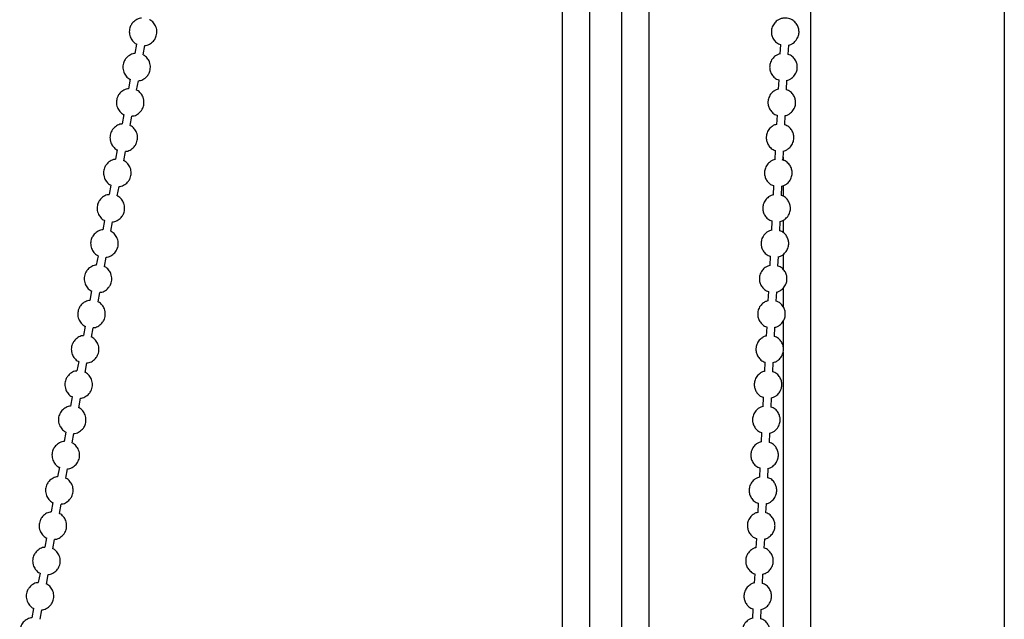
# Model space of a CAD drawing. Header units: millimetres. Extents: x 313 to 1951, y 543 to 2760.
# Tile 30 of 58: x 505 to 683, y 2300 to 2409. Entities that reach past the tile are written whole.
import ezdxf

# ---------------------------------------------------------------- set-up
doc = ezdxf.new("R2010")
doc.units = ezdxf.units.MM
doc.header["$LTSCALE"] = 10

msp = doc.modelspace()

# ---------------------------------------------------------------- linework, layer by layer
at = {"color": 7, "linetype": 'Continuous', "lineweight": 25}
for p, q in [((602.91, 2560.94), (602.91, 2151.05)), ((607.91, 2151.05), (607.91, 2560.94)), ((613.63, 2560.94), (613.63, 2151.05)), ((618.63, 2151.06), (618.63, 2560.94)), ((682.91, 2560.94), (682.91, 2151.12)), ((647.91, 2151.09), (647.91, 2450.7)), ((525.9, 2404.1), (525.59, 2402.4)), ((527.07, 2402.13), (527.38, 2403.83)), ((642.4, 2404.01), (642.31, 2402.3)), ((643.81, 2402.23), (643.89, 2403.93)), ((524.74, 2397.72), (524.43, 2396.02)), ((525.9, 2395.75), (526.21, 2397.45)), ((642.09, 2397.62), (642, 2395.92)), ((643.5, 2395.84), (643.58, 2397.54)), ((523.57, 2391.33), (523.26, 2389.63)), ((641.78, 2391.24), (641.69, 2389.53)), ((643.19, 2389.45), (643.27, 2391.16)), ((524.74, 2389.36), (525.05, 2391.06)), ((522.4, 2384.94), (522.09, 2383.24)), ((523.57, 2382.97), (523.88, 2384.67)), ((641.47, 2384.85), (641.38, 2383.14)), ((642.88, 2383.06), (642.96, 2384.77)), ((642.91, 2383.65), (642.91, 2383.05)), ((521.24, 2378.55), (520.93, 2376.85)), ((522.4, 2376.59), (522.71, 2378.29)), ((641.15, 2378.46), (641.07, 2376.76)), ((642.57, 2376.68), (642.65, 2378.38)), ((642.91, 2378.44), (642.91, 2376.56)), ((520.07, 2372.17), (519.76, 2370.47)), ((521.24, 2370.2), (521.55, 2371.9)), ((640.84, 2372.08), (640.76, 2370.37)), ((642.26, 2370.29), (642.34, 2372)), ((642.91, 2372.2), (642.91, 2369.94)), ((518.91, 2365.78), (518.6, 2364.08)), ((520.07, 2363.81), (520.38, 2365.51)), ((640.53, 2365.69), (640.45, 2363.98)), ((641.95, 2363.9), (642.03, 2365.61)), ((642.91, 2366.01), (642.91, 2363.3)), ((517.74, 2359.39), (517.43, 2357.69)), ((518.91, 2357.42), (519.22, 2359.12)), ((640.22, 2359.3), (640.14, 2357.6)), ((641.64, 2357.52), (641.72, 2359.22)), ((642.91, 2359.93), (642.91, 2356.47)), ((642.91, 2353.98), (642.91, 2349.29)), ((516.57, 2353.01), (516.26, 2351.31)), ((517.74, 2351.04), (518.05, 2352.74)), ((639.91, 2352.91), (639.83, 2351.21)), ((641.33, 2351.13), (641.41, 2352.84)), ((642.91, 2348.33), (642.91, 2151.05)), ((515.41, 2346.62), (515.1, 2344.92)), ((516.57, 2344.65), (516.88, 2346.35)), ((639.6, 2346.53), (639.52, 2344.82)), ((641.02, 2344.74), (641.1, 2346.45)), ((514.24, 2340.23), (513.93, 2338.53)), ((515.41, 2338.26), (515.72, 2339.96)), ((639.29, 2340.14), (639.21, 2338.43)), ((640.71, 2338.36), (640.79, 2340.06)), ((513.08, 2333.85), (512.77, 2332.15)), ((514.24, 2331.88), (514.55, 2333.58)), ((638.98, 2333.75), (638.9, 2332.05)), ((640.4, 2331.97), (640.48, 2333.67)), ((511.91, 2327.46), (511.6, 2325.76)), ((513.08, 2325.49), (513.39, 2327.19)), ((638.67, 2327.37), (638.59, 2325.66)), ((640.09, 2325.58), (640.17, 2327.29)), ((510.75, 2321.07), (510.44, 2319.37)), ((511.91, 2319.1), (512.22, 2320.8)), ((638.36, 2320.98), (638.28, 2319.27)), ((639.78, 2319.19), (639.86, 2320.9)), ((509.58, 2314.68), (509.27, 2312.98)), ((638.05, 2314.59), (637.97, 2312.89)), ((639.47, 2312.81), (639.55, 2314.51)), ((510.75, 2312.71), (511.06, 2314.41)), ((508.41, 2308.3), (508.1, 2306.6)), ((509.58, 2306.33), (509.89, 2308.03)), ((637.74, 2308.2), (637.66, 2306.5)), ((639.16, 2306.42), (639.24, 2308.13)), ((507.25, 2301.91), (506.94, 2300.21)), ((508.41, 2299.94), (508.72, 2301.64)), ((637.43, 2301.82), (637.35, 2300.11)), ((638.85, 2300.03), (638.93, 2301.74))]:
    msp.add_line(p, q, dxfattribs=at)
for points, knots in [([(526.75, 2408.77), (526.69, 2408.77), (526.34, 2408.77), (525.7, 2408.46), (525.08, 2407.9), (524.75, 2407.3), (524.56, 2406.66), (524.55, 2406.01), (524.75, 2405.28), (525.15, 2404.66), (525.59, 2404.22), (525.88, 2404.12), (525.9, 2404.11)], [0, 0, 0, 0, 0.027677, 0.170581, 0.318666, 0.420799, 0.494797, 0.637545, 0.721266, 0.85165, 0.988624, 1, 1, 1, 1]), ([(529.52, 2405.83), (529.55, 2406.13), (529.59, 2406.61), (529.38, 2407.34), (528.99, 2407.96), (528.55, 2408.4), (528.25, 2408.5), (528.23, 2408.51)], [0, 0, 0, 0, 0.282556, 0.4482738, 0.7063556, 0.9774822, 1, 1, 1, 1]), ([(645.27, 2404.83), (645.43, 2405.09), (645.65, 2405.46), (645.77, 2406.1), (645.76, 2406.67), (645.57, 2407.35), (645.16, 2408), (644.5, 2408.54), (643.68, 2408.83), (642.89, 2408.82), (642.27, 2408.63), (641.72, 2408.32), (641.18, 2407.79), (640.87, 2407.16), (640.75, 2406.53), (640.75, 2405.96), (640.94, 2405.28), (641.36, 2404.64), (641.87, 2404.17), (642.27, 2404.05), (642.4, 2404.01)], [0, 0, 0, 0, 0.072398, 0.102959, 0.154149, 0.209251, 0.270499, 0.337597, 0.41205, 0.476821, 0.52339, 0.56684, 0.629923, 0.702322, 0.732882, 0.784072, 0.839174, 0.900422, 0.967521, 1, 1, 1, 1]), ([(527.38, 2403.86), (527.44, 2403.86), (527.8, 2403.85), (528.43, 2404.17), (529.05, 2404.72), (529.39, 2405.32), (529.48, 2405.68), (529.52, 2405.83)], [0, 0, 0, 0, 0.055937, 0.344751, 0.644035, 0.850449, 1, 1, 1, 1]), ([(643.89, 2403.91), (644.01, 2403.94), (644.31, 2404.02), (644.8, 2404.3), (645.1, 2404.64), (645.27, 2404.83)], [0, 0, 0, 0, 0.2183049, 0.5371229, 1, 1, 1, 1]), ([(525.59, 2402.38), (525.53, 2402.38), (525.17, 2402.38), (524.54, 2402.07), (523.92, 2401.52), (523.58, 2400.91), (523.39, 2400.27), (523.38, 2399.62), (523.59, 2398.89), (523.98, 2398.27), (524.42, 2397.83), (524.71, 2397.73), (524.74, 2397.73)], [0, 0, 0, 0, 0.027677, 0.170581, 0.318666, 0.420799, 0.494797, 0.637545, 0.721266, 0.85165, 0.988624, 1, 1, 1, 1]), ([(528.35, 2399.45), (528.38, 2399.75), (528.43, 2400.22), (528.21, 2400.96), (527.82, 2401.58), (527.38, 2402.02), (527.09, 2402.12), (527.07, 2402.12)], [0, 0, 0, 0, 0.282556, 0.448274, 0.706356, 0.977482, 1, 1, 1, 1]), ([(642.31, 2402.33), (642.19, 2402.3), (641.9, 2402.22), (641.41, 2401.93), (640.87, 2401.4), (640.56, 2400.77), (640.44, 2400.14), (640.44, 2399.57), (640.63, 2398.89), (641.05, 2398.25), (641.56, 2397.78), (641.96, 2397.66), (642.09, 2397.62)], [0, 0, 0, 0, 0.0587558, 0.1445643, 0.2691456, 0.4121233, 0.4724766, 0.5735698, 0.6823896, 0.8033466, 0.9358575, 1, 1, 1, 1]), ([(644.96, 2398.44), (645.12, 2398.71), (645.34, 2399.08), (645.46, 2399.71), (645.45, 2400.28), (645.26, 2400.96), (644.85, 2401.6), (644.34, 2402.07), (643.94, 2402.19), (643.81, 2402.23)], [0, 0, 0, 0, 0.195631, 0.27821, 0.416532, 0.565426, 0.730927, 0.912236, 1, 1, 1, 1]), ([(526.22, 2397.47), (526.27, 2397.47), (526.63, 2397.47), (527.26, 2397.78), (527.88, 2398.33), (528.23, 2398.94), (528.32, 2399.29), (528.35, 2399.45)], [0, 0, 0, 0, 0.055937, 0.344751, 0.644035, 0.850449, 1, 1, 1, 1]), ([(643.58, 2397.52), (643.7, 2397.55), (644, 2397.63), (644.49, 2397.92), (644.79, 2398.25), (644.96, 2398.44)], [0, 0, 0, 0, 0.2183049, 0.5371229, 1, 1, 1, 1]), ([(524.42, 2395.99), (524.36, 2395.99), (524, 2396), (523.37, 2395.68), (522.75, 2395.13), (522.42, 2394.53), (522.23, 2393.88), (522.22, 2393.24), (522.42, 2392.51), (522.82, 2391.89), (523.25, 2391.45), (523.55, 2391.35), (523.57, 2391.34)], [0, 0, 0, 0, 0.027677, 0.170581, 0.318666, 0.420799, 0.494797, 0.637545, 0.721266, 0.85165, 0.988624, 1, 1, 1, 1]), ([(527.19, 2393.06), (527.22, 2393.36), (527.26, 2393.84), (527.05, 2394.57), (526.65, 2395.19), (526.22, 2395.63), (525.92, 2395.73), (525.9, 2395.74)], [0, 0, 0, 0, 0.282556, 0.448274, 0.706356, 0.977482, 1, 1, 1, 1]), ([(642, 2395.94), (641.88, 2395.91), (641.59, 2395.83), (641.1, 2395.54), (640.56, 2395.02), (640.25, 2394.38), (640.13, 2393.75), (640.13, 2393.18), (640.32, 2392.5), (640.74, 2391.86), (641.25, 2391.39), (641.65, 2391.27), (641.78, 2391.24)], [0, 0, 0, 0, 0.058756, 0.144564, 0.269146, 0.412123, 0.472477, 0.57357, 0.68239, 0.803347, 0.935857, 1, 1, 1, 1]), ([(644.65, 2392.06), (644.81, 2392.32), (645.03, 2392.69), (645.15, 2393.32), (645.14, 2393.89), (644.95, 2394.57), (644.54, 2395.21), (644.03, 2395.68), (643.63, 2395.8), (643.5, 2395.84)], [0, 0, 0, 0, 0.195631, 0.27821, 0.416532, 0.565426, 0.730927, 0.912236, 1, 1, 1, 1]), ([(525.05, 2391.08), (525.11, 2391.08), (525.47, 2391.08), (526.1, 2391.39), (526.72, 2391.95), (527.06, 2392.55), (527.15, 2392.91), (527.19, 2393.06)], [0, 0, 0, 0, 0.055937, 0.344751, 0.644035, 0.850449, 1, 1, 1, 1]), ([(643.27, 2391.14), (643.39, 2391.17), (643.69, 2391.24), (644.18, 2391.53), (644.48, 2391.86), (644.65, 2392.06)], [0, 0, 0, 0, 0.218305, 0.537123, 1, 1, 1, 1]), ([(523.26, 2389.61), (523.2, 2389.61), (522.84, 2389.61), (522.21, 2389.3), (521.58, 2388.74), (521.25, 2388.14), (521.06, 2387.49), (521.05, 2386.85), (521.26, 2386.12), (521.65, 2385.5), (522.09, 2385.06), (522.38, 2384.96), (522.41, 2384.95)], [0, 0, 0, 0, 0.0276774, 0.1705815, 0.3186664, 0.4207994, 0.4947965, 0.6375448, 0.721266, 0.8516498, 0.9886239, 1, 1, 1, 1]), ([(526.02, 2386.67), (526.05, 2386.97), (526.09, 2387.45), (525.88, 2388.18), (525.49, 2388.8), (525.05, 2389.24), (524.76, 2389.34), (524.73, 2389.35)], [0, 0, 0, 0, 0.282556, 0.448274, 0.706356, 0.977482, 1, 1, 1, 1]), ([(641.69, 2389.55), (641.57, 2389.52), (641.28, 2389.45), (640.79, 2389.15), (640.25, 2388.63), (639.94, 2387.99), (639.82, 2387.37), (639.82, 2386.79), (640.01, 2386.12), (640.43, 2385.47), (640.94, 2385), (641.34, 2384.89), (641.47, 2384.85)], [0, 0, 0, 0, 0.058756, 0.144564, 0.269146, 0.412123, 0.472477, 0.57357, 0.68239, 0.803347, 0.935857, 1, 1, 1, 1]), ([(644.34, 2385.67), (644.5, 2385.93), (644.72, 2386.3), (644.83, 2386.94), (644.83, 2387.51), (644.64, 2388.19), (644.23, 2388.83), (643.72, 2389.3), (643.32, 2389.41), (643.19, 2389.45)], [0, 0, 0, 0, 0.195631, 0.27821, 0.416532, 0.565426, 0.730927, 0.912236, 1, 1, 1, 1]), ([(523.88, 2384.7), (523.94, 2384.7), (524.3, 2384.69), (524.93, 2385.01), (525.55, 2385.56), (525.89, 2386.16), (525.98, 2386.52), (526.02, 2386.67)], [0, 0, 0, 0, 0.055937, 0.344751, 0.644035, 0.850449, 1, 1, 1, 1]), ([(642.91, 2384.73), (643.05, 2384.77), (643.36, 2384.85), (643.87, 2385.14), (644.17, 2385.47), (644.34, 2385.67)], [0, 0, 0, 0, 0.243201, 0.551865, 1, 1, 1, 1]), ([(522.09, 2383.22), (522.03, 2383.22), (521.67, 2383.22), (521.04, 2382.91), (520.42, 2382.36), (520.08, 2381.75), (519.89, 2381.11), (519.89, 2380.46), (520.09, 2379.73), (520.49, 2379.11), (520.92, 2378.67), (521.22, 2378.57), (521.24, 2378.56)], [0, 0, 0, 0, 0.027677, 0.170581, 0.318666, 0.420799, 0.494797, 0.637545, 0.721266, 0.85165, 0.988624, 1, 1, 1, 1]), ([(524.86, 2380.28), (524.88, 2380.59), (524.93, 2381.06), (524.72, 2381.79), (524.32, 2382.42), (523.89, 2382.86), (523.59, 2382.96), (523.57, 2382.96)], [0, 0, 0, 0, 0.282556, 0.448274, 0.706356, 0.977482, 1, 1, 1, 1]), ([(641.38, 2383.17), (641.26, 2383.14), (640.97, 2383.06), (640.48, 2382.77), (639.94, 2382.24), (639.63, 2381.61), (639.51, 2380.98), (639.51, 2380.41), (639.7, 2379.73), (640.12, 2379.09), (640.63, 2378.62), (641.03, 2378.5), (641.15, 2378.46)], [0, 0, 0, 0, 0.058756, 0.144564, 0.269146, 0.412123, 0.472477, 0.57357, 0.68239, 0.803347, 0.935857, 1, 1, 1, 1]), ([(644.03, 2379.28), (644.19, 2379.54), (644.41, 2379.92), (644.52, 2380.55), (644.52, 2381.12), (644.33, 2381.8), (643.92, 2382.44), (643.36, 2382.94), (642.91, 2383.07), (642.72, 2383.12)], [0, 0, 0, 0, 0.188716, 0.268376, 0.401808, 0.545439, 0.705089, 0.87999, 1, 1, 1, 1]), ([(522.72, 2378.31), (522.78, 2378.31), (523.14, 2378.31), (523.77, 2378.62), (524.39, 2379.17), (524.73, 2379.77), (524.82, 2380.13), (524.86, 2380.28)], [0, 0, 0, 0, 0.055937, 0.3447508, 0.6440353, 0.8504493, 1, 1, 1, 1]), ([(642.65, 2378.36), (642.77, 2378.39), (643.07, 2378.47), (643.56, 2378.76), (643.86, 2379.09), (644.03, 2379.28)], [0, 0, 0, 0, 0.218305, 0.537123, 1, 1, 1, 1]), ([(520.92, 2376.83), (520.87, 2376.83), (520.51, 2376.83), (519.88, 2376.52), (519.25, 2375.97), (518.92, 2375.36), (518.73, 2374.72), (518.72, 2374.07), (518.92, 2373.35), (519.32, 2372.72), (519.76, 2372.28), (520.05, 2372.18), (520.07, 2372.18)], [0, 0, 0, 0, 0.0276774, 0.1705815, 0.3186664, 0.4207994, 0.4947965, 0.6375448, 0.721266, 0.8516498, 0.9886239, 1, 1, 1, 1]), ([(523.69, 2373.9), (523.72, 2374.2), (523.76, 2374.68), (523.55, 2375.41), (523.16, 2376.03), (522.72, 2376.47), (522.42, 2376.57), (522.4, 2376.58)], [0, 0, 0, 0, 0.282556, 0.448274, 0.706356, 0.977482, 1, 1, 1, 1]), ([(641.07, 2376.78), (640.95, 2376.75), (640.66, 2376.67), (640.17, 2376.38), (639.63, 2375.86), (639.32, 2375.22), (639.2, 2374.59), (639.2, 2374.02), (639.39, 2373.34), (639.81, 2372.7), (640.32, 2372.23), (640.71, 2372.11), (640.84, 2372.08)], [0, 0, 0, 0, 0.058756, 0.144564, 0.269146, 0.412123, 0.472477, 0.57357, 0.68239, 0.803347, 0.935857, 1, 1, 1, 1]), ([(643.72, 2372.9), (643.88, 2373.16), (644.1, 2373.53), (644.21, 2374.16), (644.21, 2374.73), (644.02, 2375.41), (643.61, 2376.05), (643.1, 2376.52), (642.7, 2376.64), (642.57, 2376.68)], [0, 0, 0, 0, 0.1956309, 0.2782099, 0.4165319, 0.5654259, 0.7309267, 0.9122363, 1, 1, 1, 1]), ([(521.55, 2371.92), (521.61, 2371.92), (521.97, 2371.92), (522.6, 2372.23), (523.22, 2372.78), (523.56, 2373.39), (523.65, 2373.75), (523.69, 2373.9)], [0, 0, 0, 0, 0.055937, 0.3447508, 0.6440353, 0.8504493, 1, 1, 1, 1]), ([(642.34, 2371.97), (642.46, 2372.01), (642.75, 2372.08), (643.25, 2372.37), (643.55, 2372.7), (643.72, 2372.9)], [0, 0, 0, 0, 0.2183049, 0.5371229, 1, 1, 1, 1]), ([(519.76, 2370.44), (519.7, 2370.44), (519.34, 2370.45), (518.71, 2370.13), (518.09, 2369.58), (517.75, 2368.98), (517.56, 2368.33), (517.56, 2367.69), (517.76, 2366.96), (518.15, 2366.34), (518.59, 2365.9), (518.89, 2365.8), (518.91, 2365.79)], [0, 0, 0, 0, 0.0276774, 0.1705815, 0.3186664, 0.4207994, 0.4947965, 0.6375448, 0.721266, 0.8516498, 0.9886239, 1, 1, 1, 1]), ([(522.53, 2367.51), (522.55, 2367.81), (522.6, 2368.29), (522.38, 2369.02), (521.99, 2369.64), (521.55, 2370.08), (521.26, 2370.18), (521.24, 2370.19)], [0, 0, 0, 0, 0.282556, 0.4482738, 0.7063556, 0.9774822, 1, 1, 1, 1]), ([(640.76, 2370.39), (640.64, 2370.36), (640.35, 2370.29), (639.86, 2369.99), (639.32, 2369.47), (639.01, 2368.83), (638.89, 2368.21), (638.89, 2367.63), (639.08, 2366.95), (639.5, 2366.31), (640.01, 2365.84), (640.4, 2365.73), (640.53, 2365.69)], [0, 0, 0, 0, 0.0587558, 0.1445643, 0.2691456, 0.4121233, 0.4724766, 0.5735698, 0.6823896, 0.8033466, 0.9358575, 1, 1, 1, 1]), ([(643.41, 2366.51), (643.57, 2366.77), (643.79, 2367.14), (643.9, 2367.77), (643.9, 2368.35), (643.71, 2369.02), (643.3, 2369.67), (642.79, 2370.14), (642.39, 2370.25), (642.26, 2370.29)], [0, 0, 0, 0, 0.195631, 0.27821, 0.416532, 0.565426, 0.730927, 0.912236, 1, 1, 1, 1]), ([(520.39, 2365.53), (520.44, 2365.53), (520.8, 2365.53), (521.44, 2365.84), (522.05, 2366.4), (522.4, 2367), (522.49, 2367.36), (522.53, 2367.51)], [0, 0, 0, 0, 0.055937, 0.344751, 0.644035, 0.850449, 1, 1, 1, 1]), ([(642.03, 2365.59), (642.15, 2365.62), (642.44, 2365.69), (642.94, 2365.98), (643.24, 2366.31), (643.41, 2366.51)], [0, 0, 0, 0, 0.218305, 0.537123, 1, 1, 1, 1]), ([(518.59, 2364.06), (518.53, 2364.06), (518.17, 2364.06), (517.54, 2363.75), (516.92, 2363.2), (516.59, 2362.59), (516.4, 2361.95), (516.39, 2361.3), (516.59, 2360.57), (516.99, 2359.95), (517.42, 2359.51), (517.72, 2359.41), (517.74, 2359.4)], [0, 0, 0, 0, 0.027677, 0.170581, 0.318666, 0.420799, 0.494797, 0.637545, 0.721266, 0.85165, 0.988624, 1, 1, 1, 1]), ([(521.36, 2361.12), (521.39, 2361.42), (521.43, 2361.9), (521.22, 2362.63), (520.82, 2363.25), (520.39, 2363.69), (520.09, 2363.79), (520.07, 2363.8)], [0, 0, 0, 0, 0.282556, 0.448274, 0.706356, 0.977482, 1, 1, 1, 1]), ([(640.45, 2364), (640.33, 2363.97), (640.04, 2363.9), (639.55, 2363.6), (639.01, 2363.08), (638.7, 2362.45), (638.58, 2361.82), (638.58, 2361.25), (638.77, 2360.57), (639.19, 2359.93), (639.7, 2359.46), (640.09, 2359.34), (640.22, 2359.3)], [0, 0, 0, 0, 0.058756, 0.144564, 0.269146, 0.412123, 0.472477, 0.57357, 0.68239, 0.803347, 0.935857, 1, 1, 1, 1]), ([(643.1, 2360.12), (643.26, 2360.38), (643.48, 2360.76), (643.59, 2361.39), (643.59, 2361.96), (643.4, 2362.64), (642.99, 2363.28), (642.48, 2363.75), (642.08, 2363.87), (641.95, 2363.9)], [0, 0, 0, 0, 0.195631, 0.27821, 0.416532, 0.565426, 0.730927, 0.912236, 1, 1, 1, 1]), ([(519.22, 2359.15), (519.28, 2359.15), (519.64, 2359.14), (520.27, 2359.46), (520.89, 2360.01), (521.23, 2360.61), (521.32, 2360.97), (521.36, 2361.12)], [0, 0, 0, 0, 0.055937, 0.344751, 0.644035, 0.850449, 1, 1, 1, 1]), ([(641.72, 2359.2), (641.84, 2359.23), (642.13, 2359.31), (642.63, 2359.6), (642.93, 2359.93), (643.1, 2360.12)], [0, 0, 0, 0, 0.2183049, 0.5371229, 1, 1, 1, 1]), ([(517.43, 2357.67), (517.37, 2357.67), (517.01, 2357.67), (516.38, 2357.36), (515.76, 2356.81), (515.42, 2356.2), (515.23, 2355.56), (515.22, 2354.91), (515.43, 2354.19), (515.82, 2353.56), (516.26, 2353.12), (516.55, 2353.02), (516.58, 2353.02)], [0, 0, 0, 0, 0.027677, 0.170581, 0.318666, 0.420799, 0.494797, 0.637545, 0.721266, 0.85165, 0.988624, 1, 1, 1, 1]), ([(520.19, 2354.74), (520.22, 2355.04), (520.26, 2355.52), (520.05, 2356.25), (519.66, 2356.87), (519.22, 2357.31), (518.93, 2357.41), (518.9, 2357.41)], [0, 0, 0, 0, 0.282556, 0.448274, 0.706356, 0.977482, 1, 1, 1, 1]), ([(640.14, 2357.62), (640.02, 2357.59), (639.73, 2357.51), (639.24, 2357.22), (638.7, 2356.69), (638.39, 2356.06), (638.27, 2355.43), (638.27, 2354.86), (638.46, 2354.18), (638.88, 2353.54), (639.39, 2353.07), (639.78, 2352.95), (639.91, 2352.91)], [0, 0, 0, 0, 0.0587558, 0.1445643, 0.2691456, 0.4121233, 0.4724766, 0.5735698, 0.6823896, 0.8033466, 0.9358575, 1, 1, 1, 1]), ([(642.79, 2353.74), (642.95, 2354), (643.16, 2354.37), (643.28, 2355), (643.28, 2355.57), (643.09, 2356.25), (642.68, 2356.89), (642.17, 2357.36), (641.77, 2357.48), (641.64, 2357.52)], [0, 0, 0, 0, 0.195631, 0.27821, 0.416532, 0.565426, 0.730927, 0.912236, 1, 1, 1, 1]), ([(518.05, 2352.76), (518.11, 2352.76), (518.47, 2352.76), (519.1, 2353.07), (519.72, 2353.62), (520.06, 2354.23), (520.16, 2354.58), (520.19, 2354.74)], [0, 0, 0, 0, 0.055937, 0.344751, 0.644035, 0.850449, 1, 1, 1, 1]), ([(641.41, 2352.81), (641.53, 2352.84), (641.82, 2352.92), (642.32, 2353.21), (642.62, 2353.54), (642.79, 2353.74)], [0, 0, 0, 0, 0.2183049, 0.5371229, 1, 1, 1, 1]), ([(516.26, 2351.28), (516.2, 2351.28), (515.84, 2351.29), (515.21, 2350.97), (514.59, 2350.42), (514.26, 2349.82), (514.07, 2349.17), (514.06, 2348.53), (514.26, 2347.8), (514.66, 2347.18), (515.09, 2346.74), (515.39, 2346.64), (515.41, 2346.63)], [0, 0, 0, 0, 0.0276774, 0.1705815, 0.3186664, 0.4207994, 0.4947965, 0.6375448, 0.721266, 0.8516498, 0.9886239, 1, 1, 1, 1]), ([(519.03, 2348.35), (519.06, 2348.65), (519.1, 2349.13), (518.89, 2349.86), (518.49, 2350.48), (518.06, 2350.92), (517.76, 2351.02), (517.74, 2351.03)], [0, 0, 0, 0, 0.282556, 0.448274, 0.706356, 0.977482, 1, 1, 1, 1]), ([(639.83, 2351.23), (639.71, 2351.2), (639.42, 2351.12), (638.93, 2350.83), (638.39, 2350.31), (638.08, 2349.67), (637.96, 2349.04), (637.96, 2348.47), (638.15, 2347.79), (638.57, 2347.15), (639.08, 2346.68), (639.47, 2346.57), (639.6, 2346.53)], [0, 0, 0, 0, 0.058756, 0.144564, 0.269146, 0.412123, 0.472477, 0.57357, 0.68239, 0.803347, 0.935857, 1, 1, 1, 1]), ([(642.48, 2347.35), (642.64, 2347.61), (642.85, 2347.98), (642.97, 2348.61), (642.97, 2349.18), (642.78, 2349.86), (642.37, 2350.5), (641.86, 2350.98), (641.46, 2351.09), (641.33, 2351.13)], [0, 0, 0, 0, 0.195631, 0.27821, 0.416532, 0.565426, 0.730927, 0.912236, 1, 1, 1, 1]), ([(516.89, 2346.37), (516.95, 2346.37), (517.31, 2346.37), (517.94, 2346.68), (518.56, 2347.24), (518.9, 2347.84), (518.99, 2348.2), (519.03, 2348.35)], [0, 0, 0, 0, 0.055937, 0.344751, 0.644035, 0.850449, 1, 1, 1, 1]), ([(641.1, 2346.43), (641.22, 2346.46), (641.51, 2346.53), (642.01, 2346.82), (642.31, 2347.15), (642.48, 2347.35)], [0, 0, 0, 0, 0.218305, 0.537123, 1, 1, 1, 1]), ([(515.09, 2344.9), (515.04, 2344.9), (514.68, 2344.9), (514.05, 2344.59), (513.42, 2344.03), (513.09, 2343.43), (512.9, 2342.79), (512.89, 2342.14), (513.09, 2341.41), (513.49, 2340.79), (513.93, 2340.35), (514.22, 2340.25), (514.24, 2340.24)], [0, 0, 0, 0, 0.027677, 0.170581, 0.318666, 0.420799, 0.494797, 0.637545, 0.721266, 0.85165, 0.988624, 1, 1, 1, 1]), ([(639.52, 2344.84), (639.4, 2344.81), (639.11, 2344.74), (638.62, 2344.44), (638.08, 2343.92), (637.77, 2343.28), (637.65, 2342.66), (637.65, 2342.08), (637.84, 2341.41), (638.26, 2340.76), (638.77, 2340.29), (639.16, 2340.18), (639.29, 2340.14)], [0, 0, 0, 0, 0.058756, 0.144564, 0.269146, 0.412123, 0.472477, 0.57357, 0.68239, 0.803347, 0.935857, 1, 1, 1, 1]), ([(517.86, 2341.96), (517.89, 2342.26), (517.93, 2342.74), (517.72, 2343.47), (517.33, 2344.09), (516.89, 2344.53), (516.6, 2344.63), (516.57, 2344.64)], [0, 0, 0, 0, 0.282556, 0.448274, 0.706356, 0.977482, 1, 1, 1, 1]), ([(642.17, 2340.96), (642.33, 2341.22), (642.54, 2341.59), (642.66, 2342.23), (642.66, 2342.8), (642.47, 2343.48), (642.06, 2344.12), (641.55, 2344.59), (641.15, 2344.7), (641.02, 2344.74)], [0, 0, 0, 0, 0.195631, 0.27821, 0.416532, 0.565426, 0.730927, 0.912236, 1, 1, 1, 1]), ([(515.72, 2339.99), (515.78, 2339.99), (516.14, 2339.98), (516.77, 2340.3), (517.39, 2340.85), (517.73, 2341.45), (517.82, 2341.81), (517.86, 2341.96)], [0, 0, 0, 0, 0.055937, 0.344751, 0.644035, 0.850449, 1, 1, 1, 1]), ([(640.79, 2340.04), (640.91, 2340.07), (641.2, 2340.15), (641.7, 2340.43), (642, 2340.77), (642.17, 2340.96)], [0, 0, 0, 0, 0.2183049, 0.5371229, 1, 1, 1, 1]), ([(513.93, 2338.51), (513.87, 2338.51), (513.51, 2338.51), (512.88, 2338.2), (512.26, 2337.65), (511.92, 2337.04), (511.73, 2336.4), (511.73, 2335.75), (511.93, 2335.02), (512.33, 2334.4), (512.76, 2333.96), (513.06, 2333.86), (513.08, 2333.85)], [0, 0, 0, 0, 0.027677, 0.170581, 0.318666, 0.420799, 0.494797, 0.637545, 0.721266, 0.85165, 0.988624, 1, 1, 1, 1]), ([(516.7, 2335.57), (516.72, 2335.88), (516.77, 2336.35), (516.55, 2337.08), (516.16, 2337.71), (515.72, 2338.15), (515.43, 2338.25), (515.41, 2338.25)], [0, 0, 0, 0, 0.282556, 0.448274, 0.706356, 0.977482, 1, 1, 1, 1]), ([(639.21, 2338.46), (639.09, 2338.43), (638.8, 2338.35), (638.31, 2338.06), (637.77, 2337.53), (637.46, 2336.9), (637.34, 2336.27), (637.34, 2335.7), (637.53, 2335.02), (637.95, 2334.38), (638.45, 2333.91), (638.85, 2333.79), (638.98, 2333.75)], [0, 0, 0, 0, 0.0587558, 0.1445643, 0.2691456, 0.4121233, 0.4724766, 0.5735698, 0.6823896, 0.8033466, 0.9358575, 1, 1, 1, 1]), ([(641.86, 2334.57), (642.01, 2334.84), (642.23, 2335.21), (642.35, 2335.84), (642.35, 2336.41), (642.16, 2337.09), (641.75, 2337.73), (641.24, 2338.2), (640.84, 2338.32), (640.71, 2338.36)], [0, 0, 0, 0, 0.195631, 0.27821, 0.416532, 0.565426, 0.730927, 0.912236, 1, 1, 1, 1]), ([(514.56, 2333.6), (514.62, 2333.6), (514.97, 2333.6), (515.61, 2333.91), (516.23, 2334.46), (516.57, 2335.06), (516.66, 2335.42), (516.7, 2335.57)], [0, 0, 0, 0, 0.055937, 0.344751, 0.644035, 0.850449, 1, 1, 1, 1]), ([(640.48, 2333.65), (640.6, 2333.68), (640.89, 2333.76), (641.39, 2334.05), (641.69, 2334.38), (641.86, 2334.57)], [0, 0, 0, 0, 0.218305, 0.537123, 1, 1, 1, 1]), ([(512.76, 2332.12), (512.7, 2332.12), (512.35, 2332.13), (511.71, 2331.81), (511.09, 2331.26), (510.76, 2330.65), (510.57, 2330.01), (510.56, 2329.37), (510.76, 2328.64), (511.16, 2328.02), (511.6, 2327.58), (511.89, 2327.48), (511.91, 2327.47)], [0, 0, 0, 0, 0.027677, 0.170581, 0.318666, 0.420799, 0.494797, 0.637545, 0.721266, 0.85165, 0.988624, 1, 1, 1, 1]), ([(515.53, 2329.19), (515.56, 2329.49), (515.6, 2329.97), (515.39, 2330.7), (515, 2331.32), (514.56, 2331.76), (514.26, 2331.86), (514.24, 2331.87)], [0, 0, 0, 0, 0.282556, 0.4482738, 0.7063556, 0.9774822, 1, 1, 1, 1]), ([(638.9, 2332.07), (638.78, 2332.04), (638.49, 2331.96), (638, 2331.67), (637.46, 2331.15), (637.15, 2330.51), (637.03, 2329.88), (637.03, 2329.31), (637.22, 2328.63), (637.63, 2327.99), (638.14, 2327.52), (638.54, 2327.4), (638.67, 2327.37)], [0, 0, 0, 0, 0.058756, 0.144564, 0.269146, 0.412123, 0.472477, 0.57357, 0.68239, 0.803347, 0.935857, 1, 1, 1, 1]), ([(641.55, 2328.19), (641.7, 2328.45), (641.92, 2328.82), (642.04, 2329.45), (642.04, 2330.02), (641.85, 2330.7), (641.44, 2331.34), (640.93, 2331.81), (640.53, 2331.93), (640.4, 2331.97)], [0, 0, 0, 0, 0.195631, 0.27821, 0.416532, 0.565426, 0.730927, 0.912236, 1, 1, 1, 1]), ([(513.39, 2327.21), (513.45, 2327.21), (513.81, 2327.21), (514.44, 2327.52), (515.06, 2328.07), (515.4, 2328.68), (515.49, 2329.04), (515.53, 2329.19)], [0, 0, 0, 0, 0.055937, 0.344751, 0.644035, 0.850449, 1, 1, 1, 1]), ([(640.17, 2327.26), (640.29, 2327.3), (640.58, 2327.37), (641.08, 2327.66), (641.38, 2327.99), (641.55, 2328.19)], [0, 0, 0, 0, 0.2183049, 0.5371229, 1, 1, 1, 1]), ([(511.6, 2325.73), (511.54, 2325.74), (511.18, 2325.74), (510.55, 2325.42), (509.93, 2324.87), (509.59, 2324.27), (509.4, 2323.62), (509.39, 2322.98), (509.6, 2322.25), (509.99, 2321.63), (510.43, 2321.19), (510.72, 2321.09), (510.75, 2321.08)], [0, 0, 0, 0, 0.027677, 0.170581, 0.318666, 0.420799, 0.494797, 0.637545, 0.721266, 0.85165, 0.988624, 1, 1, 1, 1]), ([(514.36, 2322.8), (514.39, 2323.1), (514.44, 2323.58), (514.22, 2324.31), (513.83, 2324.93), (513.39, 2325.37), (513.1, 2325.47), (513.08, 2325.48)], [0, 0, 0, 0, 0.282556, 0.448274, 0.706356, 0.977482, 1, 1, 1, 1]), ([(638.59, 2325.68), (638.47, 2325.65), (638.18, 2325.58), (637.69, 2325.28), (637.15, 2324.76), (636.84, 2324.12), (636.72, 2323.5), (636.72, 2322.92), (636.91, 2322.24), (637.32, 2321.6), (637.83, 2321.13), (638.23, 2321.02), (638.36, 2320.98)], [0, 0, 0, 0, 0.058756, 0.144564, 0.269146, 0.412123, 0.472477, 0.57357, 0.68239, 0.803347, 0.935857, 1, 1, 1, 1]), ([(641.24, 2321.8), (641.39, 2322.06), (641.61, 2322.43), (641.73, 2323.06), (641.73, 2323.64), (641.54, 2324.32), (641.13, 2324.96), (640.62, 2325.43), (640.22, 2325.54), (640.09, 2325.58)], [0, 0, 0, 0, 0.195631, 0.27821, 0.416532, 0.565426, 0.730927, 0.912236, 1, 1, 1, 1]), ([(512.23, 2320.83), (512.28, 2320.82), (512.64, 2320.82), (513.27, 2321.14), (513.89, 2321.69), (514.24, 2322.29), (514.33, 2322.65), (514.36, 2322.8)], [0, 0, 0, 0, 0.055937, 0.344751, 0.644035, 0.850449, 1, 1, 1, 1]), ([(639.86, 2320.88), (639.98, 2320.91), (640.27, 2320.98), (640.77, 2321.27), (641.07, 2321.6), (641.24, 2321.8)], [0, 0, 0, 0, 0.2183049, 0.5371229, 1, 1, 1, 1]), ([(510.43, 2319.35), (510.37, 2319.35), (510.01, 2319.35), (509.38, 2319.04), (508.76, 2318.49), (508.43, 2317.88), (508.24, 2317.24), (508.23, 2316.59), (508.43, 2315.86), (508.83, 2315.24), (509.26, 2314.8), (509.56, 2314.7), (509.58, 2314.69)], [0, 0, 0, 0, 0.027677, 0.170581, 0.318666, 0.420799, 0.494797, 0.637545, 0.721266, 0.85165, 0.988624, 1, 1, 1, 1]), ([(513.2, 2316.41), (513.23, 2316.71), (513.27, 2317.19), (513.06, 2317.92), (512.66, 2318.54), (512.23, 2318.98), (511.93, 2319.08), (511.91, 2319.09)], [0, 0, 0, 0, 0.282556, 0.448274, 0.706356, 0.977482, 1, 1, 1, 1]), ([(638.28, 2319.3), (638.16, 2319.26), (637.87, 2319.19), (637.38, 2318.9), (636.84, 2318.37), (636.53, 2317.74), (636.41, 2317.11), (636.41, 2316.54), (636.6, 2315.86), (637.01, 2315.22), (637.52, 2314.75), (637.92, 2314.63), (638.05, 2314.59)], [0, 0, 0, 0, 0.058756, 0.144564, 0.269146, 0.412123, 0.472477, 0.57357, 0.68239, 0.803347, 0.935857, 1, 1, 1, 1]), ([(640.93, 2315.41), (641.08, 2315.67), (641.3, 2316.05), (641.42, 2316.68), (641.42, 2317.25), (641.23, 2317.93), (640.82, 2318.57), (640.31, 2319.04), (639.91, 2319.16), (639.78, 2319.19)], [0, 0, 0, 0, 0.195631, 0.27821, 0.416532, 0.565426, 0.730927, 0.912236, 1, 1, 1, 1]), ([(511.06, 2314.44), (511.12, 2314.44), (511.48, 2314.43), (512.11, 2314.75), (512.73, 2315.3), (513.07, 2315.9), (513.16, 2316.26), (513.2, 2316.41)], [0, 0, 0, 0, 0.055937, 0.344751, 0.644035, 0.850449, 1, 1, 1, 1]), ([(639.55, 2314.49), (639.67, 2314.52), (639.96, 2314.6), (640.46, 2314.89), (640.76, 2315.22), (640.93, 2315.41)], [0, 0, 0, 0, 0.218305, 0.537123, 1, 1, 1, 1]), ([(509.27, 2312.96), (509.21, 2312.96), (508.85, 2312.96), (508.22, 2312.65), (507.59, 2312.1), (507.26, 2311.49), (507.07, 2310.85), (507.06, 2310.2), (507.27, 2309.48), (507.66, 2308.85), (508.1, 2308.41), (508.39, 2308.31), (508.42, 2308.31)], [0, 0, 0, 0, 0.027677, 0.170581, 0.318666, 0.420799, 0.494797, 0.637545, 0.721266, 0.85165, 0.988624, 1, 1, 1, 1]), ([(512.03, 2310.03), (512.06, 2310.33), (512.1, 2310.81), (511.89, 2311.54), (511.5, 2312.16), (511.06, 2312.6), (510.77, 2312.7), (510.74, 2312.71)], [0, 0, 0, 0, 0.282556, 0.448274, 0.706356, 0.977482, 1, 1, 1, 1]), ([(637.97, 2312.91), (637.85, 2312.88), (637.56, 2312.8), (637.07, 2312.51), (636.53, 2311.99), (636.22, 2311.35), (636.1, 2310.72), (636.1, 2310.15), (636.29, 2309.47), (636.7, 2308.83), (637.21, 2308.36), (637.61, 2308.24), (637.74, 2308.2)], [0, 0, 0, 0, 0.058756, 0.144564, 0.269146, 0.412123, 0.472477, 0.57357, 0.68239, 0.803347, 0.935857, 1, 1, 1, 1]), ([(640.62, 2309.03), (640.77, 2309.29), (640.99, 2309.66), (641.11, 2310.29), (641.11, 2310.86), (640.92, 2311.54), (640.51, 2312.18), (640, 2312.65), (639.6, 2312.77), (639.47, 2312.81)], [0, 0, 0, 0, 0.195631, 0.27821, 0.416532, 0.565426, 0.730927, 0.912236, 1, 1, 1, 1]), ([(509.89, 2308.05), (509.95, 2308.05), (510.31, 2308.05), (510.94, 2308.36), (511.56, 2308.91), (511.9, 2309.52), (511.99, 2309.88), (512.03, 2310.03)], [0, 0, 0, 0, 0.055937, 0.344751, 0.644035, 0.850449, 1, 1, 1, 1]), ([(639.24, 2308.1), (639.36, 2308.13), (639.65, 2308.21), (640.15, 2308.5), (640.44, 2308.83), (640.62, 2309.03)], [0, 0, 0, 0, 0.218305, 0.537123, 1, 1, 1, 1]), ([(508.1, 2306.57), (508.04, 2306.57), (507.68, 2306.58), (507.05, 2306.26), (506.43, 2305.71), (506.1, 2305.11), (505.9, 2304.46), (505.9, 2303.82), (506.1, 2303.09), (506.5, 2302.47), (506.93, 2302.03), (507.23, 2301.93), (507.25, 2301.92)], [0, 0, 0, 0, 0.027677, 0.170581, 0.318666, 0.420799, 0.494797, 0.637545, 0.721266, 0.85165, 0.988624, 1, 1, 1, 1]), ([(510.87, 2303.64), (510.89, 2303.94), (510.94, 2304.42), (510.73, 2305.15), (510.33, 2305.77), (509.9, 2306.21), (509.6, 2306.31), (509.58, 2306.32)], [0, 0, 0, 0, 0.282556, 0.448274, 0.706356, 0.977482, 1, 1, 1, 1]), ([(637.66, 2306.52), (637.54, 2306.49), (637.25, 2306.41), (636.76, 2306.12), (636.22, 2305.6), (635.91, 2304.96), (635.79, 2304.34), (635.79, 2303.76), (635.98, 2303.08), (636.39, 2302.44), (636.9, 2301.97), (637.3, 2301.86), (637.43, 2301.82)], [0, 0, 0, 0, 0.058756, 0.144564, 0.269146, 0.412123, 0.472477, 0.57357, 0.68239, 0.803347, 0.935857, 1, 1, 1, 1]), ([(640.31, 2302.64), (640.46, 2302.9), (640.68, 2303.27), (640.8, 2303.9), (640.8, 2304.47), (640.61, 2305.15), (640.19, 2305.8), (639.69, 2306.27), (639.29, 2306.38), (639.16, 2306.42)], [0, 0, 0, 0, 0.195631, 0.27821, 0.416532, 0.565426, 0.730927, 0.912236, 1, 1, 1, 1]), ([(508.73, 2301.66), (508.79, 2301.66), (509.15, 2301.66), (509.78, 2301.97), (510.4, 2302.53), (510.74, 2303.13), (510.83, 2303.49), (510.87, 2303.64)], [0, 0, 0, 0, 0.055937, 0.344751, 0.644035, 0.850449, 1, 1, 1, 1]), ([(638.93, 2301.72), (639.05, 2301.75), (639.34, 2301.82), (639.84, 2302.11), (640.13, 2302.44), (640.31, 2302.64)], [0, 0, 0, 0, 0.218305, 0.537123, 1, 1, 1, 1]), ([(506.93, 2300.19), (506.88, 2300.19), (506.52, 2300.19), (505.89, 2299.88), (505.26, 2299.32), (504.93, 2298.72), (504.74, 2298.08), (504.73, 2297.43), (504.93, 2296.7), (505.33, 2296.08), (505.77, 2295.64), (506.06, 2295.54), (506.08, 2295.53)], [0, 0, 0, 0, 0.027677, 0.170581, 0.318666, 0.420799, 0.494797, 0.637545, 0.721266, 0.85165, 0.988624, 1, 1, 1, 1]), ([(637.35, 2300.13), (637.23, 2300.1), (636.94, 2300.03), (636.44, 2299.73), (635.91, 2299.21), (635.6, 2298.58), (635.48, 2297.95), (635.48, 2297.38), (635.67, 2296.7), (636.08, 2296.06), (636.59, 2295.58), (636.99, 2295.47), (637.12, 2295.43)], [0, 0, 0, 0, 0.058756, 0.144564, 0.269146, 0.412123, 0.472477, 0.57357, 0.68239, 0.803347, 0.935857, 1, 1, 1, 1]), ([(640, 2296.25), (640.15, 2296.51), (640.37, 2296.88), (640.49, 2297.52), (640.49, 2298.09), (640.3, 2298.77), (639.88, 2299.41), (639.38, 2299.88), (638.98, 2299.99), (638.85, 2300.03)], [0, 0, 0, 0, 0.1956309, 0.2782099, 0.4165319, 0.5654259, 0.7309267, 0.9122363, 1, 1, 1, 1])]:
    msp.add_open_spline(points, degree=3, knots=knots, dxfattribs=at)

doc.saveas('drawing.dxf')
